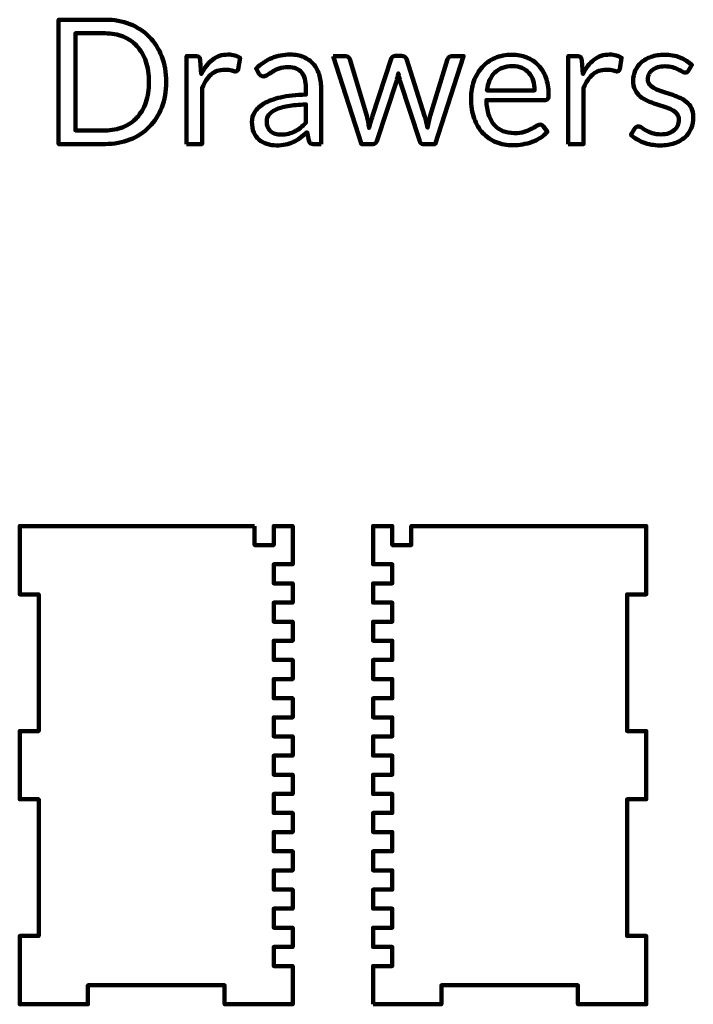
# Model space of a CAD drawing. Header units: millimetres. Extents: x -633 to 605, y -921 to 687.
# Tile 6 of 83: x -360 to -262, y -486 to -341. Entities that reach past the tile are written whole.
import ezdxf

# ---------------------------------------------------------------- set-up
doc = ezdxf.new("R2010")
doc.units = ezdxf.units.MM
doc.header["$MEASUREMENT"] = 0
doc.layers.add('Layer 1', color=7, linetype='Continuous')

msp = doc.modelspace()

# ---------------------------------------------------------------- linework, layer by layer
at = {"layer": 'Layer 1', "color": 1, "lineweight": 100}
for points, knots in [([(-338.8608, -350.5924), (-338.8608, -351.9524), (-339.0742, -353.1924), (-339.5008, -354.3124), (-339.5008, -354.3124), (-339.9342, -355.4257), (-340.5442, -356.3824), (-341.3308, -357.1824), (-341.3308, -357.1824), (-342.1175, -357.9757), (-343.0642, -358.5924), (-344.1708, -359.0324), (-344.1708, -359.0324), (-345.2708, -359.4657), (-346.4875, -359.6824), (-347.8208, -359.6824), (-347.8208, -359.6824), (-347.8208, -359.6824), (-354.6308, -359.6824), (-354.6308, -359.6824), (-354.6308, -359.6824), (-354.6308, -359.6824), (-354.6308, -341.4824), (-354.6308, -341.4824), (-354.6308, -341.4824), (-354.6308, -341.4824), (-347.8208, -341.4824), (-347.8208, -341.4824), (-347.8208, -341.4824), (-346.4875, -341.4824), (-345.2708, -341.699), (-344.1708, -342.1324), (-344.1708, -342.1324), (-343.0642, -342.5724), (-342.1175, -343.1924), (-341.3308, -343.9924), (-341.3308, -343.9924), (-340.5442, -344.7924), (-339.9342, -345.7524), (-339.5008, -346.8724), (-339.5008, -346.8724), (-339.0742, -347.9857), (-338.8608, -349.2257), (-338.8608, -350.5924)], [0, 0, 0, 0, 0.08333333, 0.08333333, 0.08333333, 0.08333333, 0.16666667, 0.16666667, 0.16666667, 0.16666667, 0.25, 0.25, 0.25, 0.25, 0.33333333, 0.33333333, 0.33333333, 0.33333333, 0.41666667, 0.41666667, 0.41666667, 0.41666667, 0.5, 0.5, 0.5, 0.5, 0.58333333, 0.58333333, 0.58333333, 0.58333333, 0.66666667, 0.66666667, 0.66666667, 0.66666667, 0.75, 0.75, 0.75, 0.75, 0.83333333, 0.83333333, 0.83333333, 0.83333333, 1, 1, 1, 1]), ([(-341.3808, -350.5924), (-341.3808, -349.4724), (-341.5342, -348.4724), (-341.8408, -347.5924), (-341.8408, -347.5924), (-342.1475, -346.7124), (-342.5808, -345.9657), (-343.1408, -345.3524), (-343.1408, -345.3524), (-343.6942, -344.7457), (-344.3708, -344.2824), (-345.1708, -343.9624), (-345.1708, -343.9624), (-345.9642, -343.6357), (-346.8475, -343.4724), (-347.8208, -343.4724), (-347.8208, -343.4724), (-347.8208, -343.4724), (-352.1508, -343.4724), (-352.1508, -343.4724), (-352.1508, -343.4724), (-352.1508, -343.4724), (-352.1508, -357.6924), (-352.1508, -357.6924), (-352.1508, -357.6924), (-352.1508, -357.6924), (-347.8208, -357.6924), (-347.8208, -357.6924), (-347.8208, -357.6924), (-346.8475, -357.6924), (-345.9642, -357.529), (-345.1708, -357.2024), (-345.1708, -357.2024), (-344.3708, -356.8824), (-343.6942, -356.419), (-343.1408, -355.8124), (-343.1408, -355.8124), (-342.5808, -355.2057), (-342.1475, -354.4624), (-341.8408, -353.5824), (-341.8408, -353.5824), (-341.5342, -352.7024), (-341.3808, -351.7057), (-341.3808, -350.5924)], [0, 0, 0, 0, 0.08333333, 0.08333333, 0.08333333, 0.08333333, 0.16666667, 0.16666667, 0.16666667, 0.16666667, 0.25, 0.25, 0.25, 0.25, 0.33333333, 0.33333333, 0.33333333, 0.33333333, 0.41666667, 0.41666667, 0.41666667, 0.41666667, 0.5, 0.5, 0.5, 0.5, 0.58333333, 0.58333333, 0.58333333, 0.58333333, 0.66666667, 0.66666667, 0.66666667, 0.66666667, 0.75, 0.75, 0.75, 0.75, 0.83333333, 0.83333333, 0.83333333, 0.83333333, 1, 1, 1, 1]), ([(-335.8646, -359.6824), (-335.8646, -359.6824), (-335.8646, -346.8124), (-335.8646, -346.8124), (-335.8646, -346.8124), (-335.8646, -346.8124), (-334.5646, -346.8124), (-334.5646, -346.8124), (-334.5646, -346.8124), (-334.318, -346.8124), (-334.148, -346.859), (-334.0546, -346.9524), (-334.0546, -346.9524), (-333.9613, -347.0457), (-333.898, -347.209), (-333.8646, -347.4424), (-333.8646, -347.4424), (-333.8646, -347.4424), (-333.7146, -349.4424), (-333.7146, -349.4424), (-333.7146, -349.4424), (-333.2746, -348.549), (-332.7313, -347.849), (-332.0846, -347.3424), (-332.0846, -347.3424), (-331.438, -346.8424), (-330.678, -346.5924), (-329.8046, -346.5924), (-329.8046, -346.5924), (-329.4446, -346.5924), (-329.1213, -346.6324), (-328.8346, -346.7124), (-328.8346, -346.7124), (-328.548, -346.7924), (-328.2813, -346.9024), (-328.0346, -347.0424), (-328.0346, -347.0424), (-328.0346, -347.0424), (-328.3246, -348.7324), (-328.3246, -348.7324), (-328.3246, -348.7324), (-328.3846, -348.9457), (-328.518, -349.0524), (-328.7246, -349.0524), (-328.7246, -349.0524), (-328.8446, -349.0524), (-329.0246, -349.0124), (-329.2646, -348.9324), (-329.2646, -348.9324), (-329.5113, -348.8524), (-329.8546, -348.8124), (-330.2946, -348.8124), (-330.2946, -348.8124), (-331.0813, -348.8124), (-331.7413, -349.039), (-332.2746, -349.4924), (-332.2746, -349.4924), (-332.8013, -349.9524), (-333.2446, -350.619), (-333.6046, -351.4924), (-333.6046, -351.4924), (-333.6046, -351.4924), (-333.6046, -359.6824), (-333.6046, -359.6824), (-333.6046, -359.6824), (-333.6046, -359.6824), (-335.8646, -359.6824), (-335.8646, -359.6824)], [0, 0, 0, 0, 0.05555556, 0.05555556, 0.05555556, 0.05555556, 0.11111111, 0.11111111, 0.11111111, 0.11111111, 0.16666667, 0.16666667, 0.16666667, 0.16666667, 0.22222222, 0.22222222, 0.22222222, 0.22222222, 0.27777778, 0.27777778, 0.27777778, 0.27777778, 0.33333333, 0.33333333, 0.33333333, 0.33333333, 0.38888889, 0.38888889, 0.38888889, 0.38888889, 0.44444444, 0.44444444, 0.44444444, 0.44444444, 0.5, 0.5, 0.5, 0.5, 0.55555556, 0.55555556, 0.55555556, 0.55555556, 0.61111111, 0.61111111, 0.61111111, 0.61111111, 0.66666667, 0.66666667, 0.66666667, 0.66666667, 0.72222222, 0.72222222, 0.72222222, 0.72222222, 0.77777778, 0.77777778, 0.77777778, 0.77777778, 0.83333333, 0.83333333, 0.83333333, 0.83333333, 0.88888889, 0.88888889, 0.88888889, 0.88888889, 1, 1, 1, 1]), ([(-316.1784, -359.6824), (-316.1784, -359.6824), (-317.1784, -359.6824), (-317.1784, -359.6824), (-317.1784, -359.6824), (-317.3984, -359.6824), (-317.5751, -359.649), (-317.7084, -359.5824), (-317.7084, -359.5824), (-317.8484, -359.5157), (-317.9384, -359.3724), (-317.9784, -359.1524), (-317.9784, -359.1524), (-317.9784, -359.1524), (-318.2284, -357.9524), (-318.2284, -357.9524), (-318.2284, -357.9524), (-318.5684, -358.259), (-318.9018, -358.5324), (-319.2284, -358.7724), (-319.2284, -358.7724), (-319.5484, -359.0124), (-319.8851, -359.2157), (-320.2384, -359.3824), (-320.2384, -359.3824), (-320.5918, -359.549), (-320.9718, -359.6757), (-321.3784, -359.7624), (-321.3784, -359.7624), (-321.7784, -359.8424), (-322.2251, -359.8824), (-322.7184, -359.8824), (-322.7184, -359.8824), (-323.2184, -359.8824), (-323.6851, -359.8124), (-324.1184, -359.6724), (-324.1184, -359.6724), (-324.5518, -359.5324), (-324.9318, -359.3257), (-325.2584, -359.0524), (-325.2584, -359.0524), (-325.5784, -358.7724), (-325.8351, -358.4157), (-326.0284, -357.9824), (-326.0284, -357.9824), (-326.2151, -357.5557), (-326.3084, -357.0524), (-326.3084, -356.4724), (-326.3084, -356.4724), (-326.3084, -355.959), (-326.1684, -355.469), (-325.8884, -355.0024), (-325.8884, -355.0024), (-325.6084, -354.5357), (-325.1584, -354.119), (-324.5384, -353.7524), (-324.5384, -353.7524), (-323.9184, -353.3857), (-323.1051, -353.0857), (-322.0984, -352.8524), (-322.0984, -352.8524), (-321.0851, -352.619), (-319.8518, -352.4857), (-318.3984, -352.4524), (-318.3984, -352.4524), (-318.3984, -352.4524), (-318.3984, -351.4524), (-318.3984, -351.4524), (-318.3984, -351.4524), (-318.3984, -350.4524), (-318.6118, -349.6957), (-319.0384, -349.1824), (-319.0384, -349.1824), (-319.4651, -348.6757), (-320.0984, -348.4224), (-320.9384, -348.4224), (-320.9384, -348.4224), (-321.4851, -348.4224), (-321.9484, -348.489), (-322.3284, -348.6224), (-322.3284, -348.6224), (-322.7084, -348.7624), (-323.0351, -348.919), (-323.3084, -349.0924), (-323.3084, -349.0924), (-323.5818, -349.2657), (-323.8184, -349.4224), (-324.0184, -349.5624), (-324.0184, -349.5624), (-324.2184, -349.7024), (-324.4151, -349.7724), (-324.6084, -349.7724), (-324.6084, -349.7724), (-324.7618, -349.7724), (-324.8951, -349.7324), (-325.0084, -349.6524), (-325.0084, -349.6524), (-325.1218, -349.5724), (-325.2118, -349.4724), (-325.2784, -349.3524), (-325.2784, -349.3524), (-325.2784, -349.3524), (-325.6884, -348.6324), (-325.6884, -348.6324), (-325.6884, -348.6324), (-324.9751, -347.9457), (-324.2084, -347.4324), (-323.3884, -347.0924), (-323.3884, -347.0924), (-322.5684, -346.759), (-321.6584, -346.5924), (-320.6584, -346.5924), (-320.6584, -346.5924), (-319.9384, -346.5924), (-319.2984, -346.709), (-318.7384, -346.9424), (-318.7384, -346.9424), (-318.1784, -347.1824), (-317.7084, -347.5124), (-317.3284, -347.9324), (-317.3284, -347.9324), (-316.9484, -348.359), (-316.6618, -348.8724), (-316.4684, -349.4724), (-316.4684, -349.4724), (-316.2751, -350.0724), (-316.1784, -350.7324), (-316.1784, -351.4524), (-316.1784, -351.4524), (-316.1784, -351.4524), (-316.1784, -359.6824), (-316.1784, -359.6824)], [0, 0, 0, 0, 0.02941176, 0.02941176, 0.02941176, 0.02941176, 0.05882353, 0.05882353, 0.05882353, 0.05882353, 0.08823529, 0.08823529, 0.08823529, 0.08823529, 0.11764706, 0.11764706, 0.11764706, 0.11764706, 0.14705882, 0.14705882, 0.14705882, 0.14705882, 0.17647059, 0.17647059, 0.17647059, 0.17647059, 0.20588235, 0.20588235, 0.20588235, 0.20588235, 0.23529412, 0.23529412, 0.23529412, 0.23529412, 0.26470588, 0.26470588, 0.26470588, 0.26470588, 0.29411765, 0.29411765, 0.29411765, 0.29411765, 0.32352941, 0.32352941, 0.32352941, 0.32352941, 0.35294118, 0.35294118, 0.35294118, 0.35294118, 0.38235294, 0.38235294, 0.38235294, 0.38235294, 0.41176471, 0.41176471, 0.41176471, 0.41176471, 0.44117647, 0.44117647, 0.44117647, 0.44117647, 0.47058824, 0.47058824, 0.47058824, 0.47058824, 0.5, 0.5, 0.5, 0.5, 0.52941176, 0.52941176, 0.52941176, 0.52941176, 0.55882353, 0.55882353, 0.55882353, 0.55882353, 0.58823529, 0.58823529, 0.58823529, 0.58823529, 0.61764706, 0.61764706, 0.61764706, 0.61764706, 0.64705882, 0.64705882, 0.64705882, 0.64705882, 0.67647059, 0.67647059, 0.67647059, 0.67647059, 0.70588235, 0.70588235, 0.70588235, 0.70588235, 0.73529412, 0.73529412, 0.73529412, 0.73529412, 0.76470588, 0.76470588, 0.76470588, 0.76470588, 0.79411765, 0.79411765, 0.79411765, 0.79411765, 0.82352941, 0.82352941, 0.82352941, 0.82352941, 0.85294118, 0.85294118, 0.85294118, 0.85294118, 0.88235294, 0.88235294, 0.88235294, 0.88235294, 0.91176471, 0.91176471, 0.91176471, 0.91176471, 0.94117647, 0.94117647, 0.94117647, 0.94117647, 1, 1, 1, 1]), ([(-314.4206, -346.8124), (-314.4206, -346.8124), (-312.6406, -346.8124), (-312.6406, -346.8124), (-312.6406, -346.8124), (-312.454, -346.8124), (-312.304, -346.859), (-312.1906, -346.9524), (-312.1906, -346.9524), (-312.0706, -347.0457), (-311.9906, -347.1557), (-311.9506, -347.2824), (-311.9506, -347.2824), (-311.9506, -347.2824), (-309.4806, -355.5724), (-309.4806, -355.5724), (-309.4806, -355.5724), (-309.414, -355.8724), (-309.3506, -356.1657), (-309.2906, -356.4524), (-309.2906, -356.4524), (-309.2306, -356.7324), (-309.1806, -357.019), (-309.1406, -357.3124), (-309.1406, -357.3124), (-309.074, -357.019), (-308.9973, -356.7324), (-308.9106, -356.4524), (-308.9106, -356.4524), (-308.824, -356.1657), (-308.734, -355.8724), (-308.6406, -355.5724), (-308.6406, -355.5724), (-308.6406, -355.5724), (-305.9306, -347.2324), (-305.9306, -347.2324), (-305.9306, -347.2324), (-305.884, -347.1057), (-305.8073, -347.0024), (-305.7006, -346.9224), (-305.7006, -346.9224), (-305.594, -346.8357), (-305.4606, -346.7924), (-305.3006, -346.7924), (-305.3006, -346.7924), (-305.3006, -346.7924), (-304.3306, -346.7924), (-304.3306, -346.7924), (-304.3306, -346.7924), (-304.1573, -346.7924), (-304.0173, -346.8357), (-303.9106, -346.9224), (-303.9106, -346.9224), (-303.7973, -347.0024), (-303.7206, -347.1057), (-303.6806, -347.2324), (-303.6806, -347.2324), (-303.6806, -347.2324), (-301.0206, -355.5724), (-301.0206, -355.5724), (-301.0206, -355.5724), (-300.9273, -355.8657), (-300.8473, -356.1557), (-300.7806, -356.4424), (-300.7806, -356.4424), (-300.7073, -356.729), (-300.6373, -357.0124), (-300.5706, -357.2924), (-300.5706, -357.2924), (-300.524, -357.0124), (-300.4673, -356.7224), (-300.4006, -356.4224), (-300.4006, -356.4224), (-300.334, -356.1157), (-300.264, -355.8324), (-300.1906, -355.5724), (-300.1906, -355.5724), (-300.1906, -355.5724), (-297.6706, -347.2824), (-297.6706, -347.2824), (-297.6706, -347.2824), (-297.6306, -347.149), (-297.5506, -347.039), (-297.4306, -346.9524), (-297.4306, -346.9524), (-297.3106, -346.859), (-297.1706, -346.8124), (-297.0106, -346.8124), (-297.0106, -346.8124), (-297.0106, -346.8124), (-295.3106, -346.8124), (-295.3106, -346.8124), (-295.3106, -346.8124), (-295.3106, -346.8124), (-299.4706, -359.6824), (-299.4706, -359.6824), (-299.4706, -359.6824), (-299.4706, -359.6824), (-301.2606, -359.6824), (-301.2606, -359.6824), (-301.2606, -359.6824), (-301.4873, -359.6824), (-301.6406, -359.539), (-301.7206, -359.2524), (-301.7206, -359.2524), (-301.7206, -359.2524), (-304.5706, -350.5224), (-304.5706, -350.5224), (-304.5706, -350.5224), (-304.6373, -350.329), (-304.6906, -350.1324), (-304.7306, -349.9324), (-304.7306, -349.9324), (-304.7773, -349.7324), (-304.8206, -349.5357), (-304.8606, -349.3424), (-304.8606, -349.3424), (-304.9006, -349.5357), (-304.944, -349.7357), (-304.9906, -349.9424), (-304.9906, -349.9424), (-305.0306, -350.1424), (-305.084, -350.3424), (-305.1506, -350.5424), (-305.1506, -350.5424), (-305.1506, -350.5424), (-308.0306, -359.2524), (-308.0306, -359.2524), (-308.0306, -359.2524), (-308.124, -359.539), (-308.2973, -359.6824), (-308.5506, -359.6824), (-308.5506, -359.6824), (-308.5506, -359.6824), (-310.2606, -359.6824), (-310.2606, -359.6824), (-310.2606, -359.6824), (-310.2606, -359.6824), (-314.4206, -346.8124), (-314.4206, -346.8124)], [0, 0, 0, 0, 0.02777778, 0.02777778, 0.02777778, 0.02777778, 0.05555556, 0.05555556, 0.05555556, 0.05555556, 0.08333333, 0.08333333, 0.08333333, 0.08333333, 0.11111111, 0.11111111, 0.11111111, 0.11111111, 0.13888889, 0.13888889, 0.13888889, 0.13888889, 0.16666667, 0.16666667, 0.16666667, 0.16666667, 0.19444444, 0.19444444, 0.19444444, 0.19444444, 0.22222222, 0.22222222, 0.22222222, 0.22222222, 0.25, 0.25, 0.25, 0.25, 0.27777778, 0.27777778, 0.27777778, 0.27777778, 0.30555556, 0.30555556, 0.30555556, 0.30555556, 0.33333333, 0.33333333, 0.33333333, 0.33333333, 0.36111111, 0.36111111, 0.36111111, 0.36111111, 0.38888889, 0.38888889, 0.38888889, 0.38888889, 0.41666667, 0.41666667, 0.41666667, 0.41666667, 0.44444444, 0.44444444, 0.44444444, 0.44444444, 0.47222222, 0.47222222, 0.47222222, 0.47222222, 0.5, 0.5, 0.5, 0.5, 0.52777778, 0.52777778, 0.52777778, 0.52777778, 0.55555556, 0.55555556, 0.55555556, 0.55555556, 0.58333333, 0.58333333, 0.58333333, 0.58333333, 0.61111111, 0.61111111, 0.61111111, 0.61111111, 0.63888889, 0.63888889, 0.63888889, 0.63888889, 0.66666667, 0.66666667, 0.66666667, 0.66666667, 0.69444444, 0.69444444, 0.69444444, 0.69444444, 0.72222222, 0.72222222, 0.72222222, 0.72222222, 0.75, 0.75, 0.75, 0.75, 0.77777778, 0.77777778, 0.77777778, 0.77777778, 0.80555556, 0.80555556, 0.80555556, 0.80555556, 0.83333333, 0.83333333, 0.83333333, 0.83333333, 0.86111111, 0.86111111, 0.86111111, 0.86111111, 0.88888889, 0.88888889, 0.88888889, 0.88888889, 0.91666667, 0.91666667, 0.91666667, 0.91666667, 0.94444444, 0.94444444, 0.94444444, 0.94444444, 1, 1, 1, 1]), ([(-288.1942, -346.6124), (-287.4276, -346.6124), (-286.7176, -346.7424), (-286.0642, -347.0024), (-286.0642, -347.0024), (-285.4109, -347.2624), (-284.8476, -347.6357), (-284.3742, -348.1224), (-284.3742, -348.1224), (-283.9009, -348.609), (-283.5309, -349.209), (-283.2642, -349.9224), (-283.2642, -349.9224), (-282.9976, -350.6357), (-282.8642, -351.449), (-282.8642, -352.3624), (-282.8642, -352.3624), (-282.8642, -352.7224), (-282.9009, -352.9624), (-282.9742, -353.0824), (-282.9742, -353.0824), (-283.0542, -353.1957), (-283.2009, -353.2524), (-283.4142, -353.2524), (-283.4142, -353.2524), (-283.4142, -353.2524), (-291.9642, -353.2524), (-291.9642, -353.2524), (-291.9642, -353.2524), (-291.9509, -354.0657), (-291.8409, -354.7724), (-291.6342, -355.3724), (-291.6342, -355.3724), (-291.4342, -355.979), (-291.1576, -356.4824), (-290.8042, -356.8824), (-290.8042, -356.8824), (-290.4442, -357.2824), (-290.0209, -357.5824), (-289.5342, -357.7824), (-289.5342, -357.7824), (-289.0409, -357.9824), (-288.4909, -358.0824), (-287.8842, -358.0824), (-287.8842, -358.0824), (-287.3109, -358.0824), (-286.8209, -358.0157), (-286.4142, -357.8824), (-286.4142, -357.8824), (-286.0009, -357.7557), (-285.6476, -357.6157), (-285.3542, -357.4624), (-285.3542, -357.4624), (-285.0542, -357.309), (-284.8076, -357.1657), (-284.6142, -357.0324), (-284.6142, -357.0324), (-284.4142, -356.9057), (-284.2409, -356.8424), (-284.0942, -356.8424), (-284.0942, -356.8424), (-283.9076, -356.8424), (-283.7642, -356.9124), (-283.6642, -357.0524), (-283.6642, -357.0524), (-283.6642, -357.0524), (-283.0242, -357.8824), (-283.0242, -357.8824), (-283.0242, -357.8824), (-283.3042, -358.2157), (-283.6409, -358.509), (-284.0342, -358.7624), (-284.0342, -358.7624), (-284.4209, -359.009), (-284.8376, -359.2157), (-285.2842, -359.3824), (-285.2842, -359.3824), (-285.7309, -359.5424), (-286.1909, -359.6624), (-286.6642, -359.7424), (-286.6642, -359.7424), (-287.1376, -359.8224), (-287.6076, -359.8624), (-288.0742, -359.8624), (-288.0742, -359.8624), (-288.9609, -359.8624), (-289.7776, -359.7124), (-290.5242, -359.4124), (-290.5242, -359.4124), (-291.2776, -359.1124), (-291.9276, -358.6724), (-292.4742, -358.0924), (-292.4742, -358.0924), (-293.0209, -357.5124), (-293.4442, -356.7924), (-293.7442, -355.9324), (-293.7442, -355.9324), (-294.0509, -355.079), (-294.2042, -354.099), (-294.2042, -352.9924), (-294.2042, -352.9924), (-294.2042, -352.0924), (-294.0676, -351.2524), (-293.7942, -350.4724), (-293.7942, -350.4724), (-293.5142, -349.6924), (-293.1176, -349.019), (-292.6042, -348.4524), (-292.6042, -348.4524), (-292.0909, -347.879), (-291.4609, -347.429), (-290.7142, -347.1024), (-290.7142, -347.1024), (-289.9676, -346.7757), (-289.1276, -346.6124), (-288.1942, -346.6124)], [0, 0, 0, 0, 0.03333333, 0.03333333, 0.03333333, 0.03333333, 0.06666667, 0.06666667, 0.06666667, 0.06666667, 0.1, 0.1, 0.1, 0.1, 0.13333333, 0.13333333, 0.13333333, 0.13333333, 0.16666667, 0.16666667, 0.16666667, 0.16666667, 0.2, 0.2, 0.2, 0.2, 0.23333333, 0.23333333, 0.23333333, 0.23333333, 0.26666667, 0.26666667, 0.26666667, 0.26666667, 0.3, 0.3, 0.3, 0.3, 0.33333333, 0.33333333, 0.33333333, 0.33333333, 0.36666667, 0.36666667, 0.36666667, 0.36666667, 0.4, 0.4, 0.4, 0.4, 0.43333333, 0.43333333, 0.43333333, 0.43333333, 0.46666667, 0.46666667, 0.46666667, 0.46666667, 0.5, 0.5, 0.5, 0.5, 0.53333333, 0.53333333, 0.53333333, 0.53333333, 0.56666667, 0.56666667, 0.56666667, 0.56666667, 0.6, 0.6, 0.6, 0.6, 0.63333333, 0.63333333, 0.63333333, 0.63333333, 0.66666667, 0.66666667, 0.66666667, 0.66666667, 0.7, 0.7, 0.7, 0.7, 0.73333333, 0.73333333, 0.73333333, 0.73333333, 0.76666667, 0.76666667, 0.76666667, 0.76666667, 0.8, 0.8, 0.8, 0.8, 0.83333333, 0.83333333, 0.83333333, 0.83333333, 0.86666667, 0.86666667, 0.86666667, 0.86666667, 0.9, 0.9, 0.9, 0.9, 0.93333333, 0.93333333, 0.93333333, 0.93333333, 1, 1, 1, 1]), ([(-279.9846, -359.6824), (-279.9846, -359.6824), (-279.9846, -346.8124), (-279.9846, -346.8124), (-279.9846, -346.8124), (-279.9846, -346.8124), (-278.6846, -346.8124), (-278.6846, -346.8124), (-278.6846, -346.8124), (-278.438, -346.8124), (-278.268, -346.859), (-278.1746, -346.9524), (-278.1746, -346.9524), (-278.0813, -347.0457), (-278.018, -347.209), (-277.9846, -347.4424), (-277.9846, -347.4424), (-277.9846, -347.4424), (-277.8346, -349.4424), (-277.8346, -349.4424), (-277.8346, -349.4424), (-277.3946, -348.549), (-276.8513, -347.849), (-276.2046, -347.3424), (-276.2046, -347.3424), (-275.558, -346.8424), (-274.798, -346.5924), (-273.9246, -346.5924), (-273.9246, -346.5924), (-273.5646, -346.5924), (-273.2413, -346.6324), (-272.9546, -346.7124), (-272.9546, -346.7124), (-272.668, -346.7924), (-272.4013, -346.9024), (-272.1546, -347.0424), (-272.1546, -347.0424), (-272.1546, -347.0424), (-272.4446, -348.7324), (-272.4446, -348.7324), (-272.4446, -348.7324), (-272.5046, -348.9457), (-272.638, -349.0524), (-272.8446, -349.0524), (-272.8446, -349.0524), (-272.9646, -349.0524), (-273.1446, -349.0124), (-273.3846, -348.9324), (-273.3846, -348.9324), (-273.6313, -348.8524), (-273.9746, -348.8124), (-274.4146, -348.8124), (-274.4146, -348.8124), (-275.2013, -348.8124), (-275.8613, -349.039), (-276.3946, -349.4924), (-276.3946, -349.4924), (-276.9213, -349.9524), (-277.3646, -350.619), (-277.7246, -351.4924), (-277.7246, -351.4924), (-277.7246, -351.4924), (-277.7246, -359.6824), (-277.7246, -359.6824), (-277.7246, -359.6824), (-277.7246, -359.6824), (-279.9846, -359.6824), (-279.9846, -359.6824)], [0, 0, 0, 0, 0.05555556, 0.05555556, 0.05555556, 0.05555556, 0.11111111, 0.11111111, 0.11111111, 0.11111111, 0.16666667, 0.16666667, 0.16666667, 0.16666667, 0.22222222, 0.22222222, 0.22222222, 0.22222222, 0.27777778, 0.27777778, 0.27777778, 0.27777778, 0.33333333, 0.33333333, 0.33333333, 0.33333333, 0.38888889, 0.38888889, 0.38888889, 0.38888889, 0.44444444, 0.44444444, 0.44444444, 0.44444444, 0.5, 0.5, 0.5, 0.5, 0.55555556, 0.55555556, 0.55555556, 0.55555556, 0.61111111, 0.61111111, 0.61111111, 0.61111111, 0.66666667, 0.66666667, 0.66666667, 0.66666667, 0.72222222, 0.72222222, 0.72222222, 0.72222222, 0.77777778, 0.77777778, 0.77777778, 0.77777778, 0.83333333, 0.83333333, 0.83333333, 0.83333333, 0.88888889, 0.88888889, 0.88888889, 0.88888889, 1, 1, 1, 1]), ([(-262.3784, -348.9424), (-262.4784, -349.129), (-262.6351, -349.2224), (-262.8484, -349.2224), (-262.8484, -349.2224), (-262.9751, -349.2224), (-263.1184, -349.1757), (-263.2784, -349.0824), (-263.2784, -349.0824), (-263.4384, -348.989), (-263.6351, -348.8824), (-263.8684, -348.7624), (-263.8684, -348.7624), (-264.1018, -348.649), (-264.3784, -348.5457), (-264.6984, -348.4524), (-264.6984, -348.4524), (-265.0251, -348.3524), (-265.4084, -348.3024), (-265.8484, -348.3024), (-265.8484, -348.3024), (-266.2284, -348.3024), (-266.5718, -348.3524), (-266.8784, -348.4524), (-266.8784, -348.4524), (-267.1784, -348.5457), (-267.4384, -348.679), (-267.6584, -348.8524), (-267.6584, -348.8524), (-267.8718, -349.019), (-268.0351, -349.2157), (-268.1484, -349.4424), (-268.1484, -349.4424), (-268.2618, -349.6624), (-268.3184, -349.9057), (-268.3184, -350.1724), (-268.3184, -350.1724), (-268.3184, -350.499), (-268.2251, -350.7724), (-268.0384, -350.9924), (-268.0384, -350.9924), (-267.8451, -351.2124), (-267.5918, -351.4024), (-267.2784, -351.5624), (-267.2784, -351.5624), (-266.9651, -351.729), (-266.6118, -351.8724), (-266.2184, -351.9924), (-266.2184, -351.9924), (-265.8184, -352.1124), (-265.4084, -352.2424), (-264.9884, -352.3824), (-264.9884, -352.3824), (-264.5684, -352.5224), (-264.1584, -352.679), (-263.7584, -352.8524), (-263.7584, -352.8524), (-263.3651, -353.019), (-263.0118, -353.229), (-262.6984, -353.4824), (-262.6984, -353.4824), (-262.3851, -353.7357), (-262.1318, -354.049), (-261.9384, -354.4224), (-261.9384, -354.4224), (-261.7518, -354.789), (-261.6584, -355.229), (-261.6584, -355.7424), (-261.6584, -355.7424), (-261.6584, -356.3357), (-261.7618, -356.8857), (-261.9684, -357.3924), (-261.9684, -357.3924), (-262.1818, -357.8924), (-262.4951, -358.329), (-262.9084, -358.7024), (-262.9084, -358.7024), (-263.3284, -359.069), (-263.8384, -359.359), (-264.4384, -359.5724), (-264.4384, -359.5724), (-265.0384, -359.779), (-265.7318, -359.8824), (-266.5184, -359.8824), (-266.5184, -359.8824), (-267.4184, -359.8824), (-268.2318, -359.739), (-268.9584, -359.4524), (-268.9584, -359.4524), (-269.6851, -359.159), (-270.3018, -358.7824), (-270.8084, -358.3224), (-270.8084, -358.3224), (-270.8084, -358.3224), (-270.2784, -357.4624), (-270.2784, -357.4624), (-270.2784, -357.4624), (-270.2118, -357.349), (-270.1318, -357.2624), (-270.0384, -357.2024), (-270.0384, -357.2024), (-269.9451, -357.1424), (-269.8218, -357.1124), (-269.6684, -357.1124), (-269.6684, -357.1124), (-269.5151, -357.1124), (-269.3551, -357.1724), (-269.1884, -357.2924), (-269.1884, -357.2924), (-269.0151, -357.4124), (-268.8084, -357.5457), (-268.5684, -357.6924), (-268.5684, -357.6924), (-268.3284, -357.8324), (-268.0351, -357.9624), (-267.6884, -358.0824), (-267.6884, -358.0824), (-267.3484, -358.2024), (-266.9218, -358.2624), (-266.4084, -358.2624), (-266.4084, -358.2624), (-265.9684, -358.2624), (-265.5818, -358.2057), (-265.2484, -358.0924), (-265.2484, -358.0924), (-264.9151, -357.9724), (-264.6384, -357.8157), (-264.4184, -357.6224), (-264.4184, -357.6224), (-264.1984, -357.429), (-264.0384, -357.2057), (-263.9384, -356.9524), (-263.9384, -356.9524), (-263.8318, -356.699), (-263.7784, -356.429), (-263.7784, -356.1424), (-263.7784, -356.1424), (-263.7784, -355.7824), (-263.8718, -355.4857), (-264.0584, -355.2524), (-264.0584, -355.2524), (-264.2518, -355.019), (-264.5051, -354.8224), (-264.8184, -354.6624), (-264.8184, -354.6624), (-265.1318, -354.4957), (-265.4884, -354.3524), (-265.8884, -354.2324), (-265.8884, -354.2324), (-266.2884, -354.1057), (-266.6984, -353.9757), (-267.1184, -353.8424), (-267.1184, -353.8424), (-267.5384, -353.7024), (-267.9518, -353.5457), (-268.3584, -353.3724), (-268.3584, -353.3724), (-268.7584, -353.199), (-269.1151, -352.9824), (-269.4284, -352.7224), (-269.4284, -352.7224), (-269.7418, -352.4624), (-269.9918, -352.139), (-270.1784, -351.7524), (-270.1784, -351.7524), (-270.3718, -351.3657), (-270.4684, -350.899), (-270.4684, -350.3524), (-270.4684, -350.3524), (-270.4684, -349.859), (-270.3651, -349.3857), (-270.1584, -348.9324), (-270.1584, -348.9324), (-269.9584, -348.479), (-269.6651, -348.0824), (-269.2784, -347.7424), (-269.2784, -347.7424), (-268.8851, -347.3957), (-268.4051, -347.1224), (-267.8384, -346.9224), (-267.8384, -346.9224), (-267.2718, -346.7157), (-266.6251, -346.6124), (-265.8984, -346.6124), (-265.8984, -346.6124), (-265.0518, -346.6124), (-264.2918, -346.7457), (-263.6184, -347.0124), (-263.6184, -347.0124), (-262.9451, -347.279), (-262.3618, -347.6457), (-261.8684, -348.1124), (-261.8684, -348.1124), (-261.8684, -348.1124), (-262.3784, -348.9424), (-262.3784, -348.9424)], [0, 0, 0, 0, 0.02, 0.02, 0.02, 0.02, 0.04, 0.04, 0.04, 0.04, 0.06, 0.06, 0.06, 0.06, 0.08, 0.08, 0.08, 0.08, 0.1, 0.1, 0.1, 0.1, 0.12, 0.12, 0.12, 0.12, 0.14, 0.14, 0.14, 0.14, 0.16, 0.16, 0.16, 0.16, 0.18, 0.18, 0.18, 0.18, 0.2, 0.2, 0.2, 0.2, 0.22, 0.22, 0.22, 0.22, 0.24, 0.24, 0.24, 0.24, 0.26, 0.26, 0.26, 0.26, 0.28, 0.28, 0.28, 0.28, 0.3, 0.3, 0.3, 0.3, 0.32, 0.32, 0.32, 0.32, 0.34, 0.34, 0.34, 0.34, 0.36, 0.36, 0.36, 0.36, 0.38, 0.38, 0.38, 0.38, 0.4, 0.4, 0.4, 0.4, 0.42, 0.42, 0.42, 0.42, 0.44, 0.44, 0.44, 0.44, 0.46, 0.46, 0.46, 0.46, 0.48, 0.48, 0.48, 0.48, 0.5, 0.5, 0.5, 0.5, 0.52, 0.52, 0.52, 0.52, 0.54, 0.54, 0.54, 0.54, 0.56, 0.56, 0.56, 0.56, 0.58, 0.58, 0.58, 0.58, 0.6, 0.6, 0.6, 0.6, 0.62, 0.62, 0.62, 0.62, 0.64, 0.64, 0.64, 0.64, 0.66, 0.66, 0.66, 0.66, 0.68, 0.68, 0.68, 0.68, 0.7, 0.7, 0.7, 0.7, 0.72, 0.72, 0.72, 0.72, 0.74, 0.74, 0.74, 0.74, 0.76, 0.76, 0.76, 0.76, 0.78, 0.78, 0.78, 0.78, 0.8, 0.8, 0.8, 0.8, 0.82, 0.82, 0.82, 0.82, 0.84, 0.84, 0.84, 0.84, 0.86, 0.86, 0.86, 0.86, 0.88, 0.88, 0.88, 0.88, 0.9, 0.9, 0.9, 0.9, 0.92, 0.92, 0.92, 0.92, 0.94, 0.94, 0.94, 0.94, 0.96, 0.96, 0.96, 0.96, 1, 1, 1, 1]), ([(-288.1442, -348.2824), (-289.2376, -348.2824), (-290.0976, -348.5957), (-290.7242, -349.2224), (-290.7242, -349.2224), (-291.3509, -349.8557), (-291.7409, -350.729), (-291.8942, -351.8424), (-291.8942, -351.8424), (-291.8942, -351.8424), (-284.8942, -351.8424), (-284.8942, -351.8424), (-284.8942, -351.8424), (-284.8942, -351.3224), (-284.9676, -350.8424), (-285.1142, -350.4024), (-285.1142, -350.4024), (-285.2542, -349.969), (-285.4642, -349.5924), (-285.7442, -349.2724), (-285.7442, -349.2724), (-286.0242, -348.959), (-286.3642, -348.7157), (-286.7642, -348.5424), (-286.7642, -348.5424), (-287.1709, -348.369), (-287.6309, -348.2824), (-288.1442, -348.2824)], [0, 0, 0, 0, 0.125, 0.125, 0.125, 0.125, 0.25, 0.25, 0.25, 0.25, 0.375, 0.375, 0.375, 0.375, 0.5, 0.5, 0.5, 0.5, 0.625, 0.625, 0.625, 0.625, 0.75, 0.75, 0.75, 0.75, 1, 1, 1, 1]), ([(-322.0384, -358.3024), (-321.6451, -358.3024), (-321.2818, -358.2624), (-320.9484, -358.1824), (-320.9484, -358.1824), (-320.6218, -358.0957), (-320.3118, -357.979), (-320.0184, -357.8324), (-320.0184, -357.8324), (-319.7251, -357.6857), (-319.4451, -357.5057), (-319.1784, -357.2924), (-319.1784, -357.2924), (-318.9118, -357.079), (-318.6518, -356.839), (-318.3984, -356.5724), (-318.3984, -356.5724), (-318.3984, -356.5724), (-318.3984, -353.8924), (-318.3984, -353.8924), (-318.3984, -353.8924), (-319.4384, -353.9257), (-320.3218, -354.009), (-321.0484, -354.1424), (-321.0484, -354.1424), (-321.7818, -354.269), (-322.3751, -354.439), (-322.8284, -354.6524), (-322.8284, -354.6524), (-323.2884, -354.8657), (-323.6218, -355.1157), (-323.8284, -355.4024), (-323.8284, -355.4024), (-324.0351, -355.689), (-324.1384, -356.0124), (-324.1384, -356.3724), (-324.1384, -356.3724), (-324.1384, -356.7057), (-324.0818, -356.9957), (-323.9684, -357.2424), (-323.9684, -357.2424), (-323.8618, -357.489), (-323.7151, -357.689), (-323.5284, -357.8424), (-323.5284, -357.8424), (-323.3418, -358.0024), (-323.1218, -358.119), (-322.8684, -358.1924), (-322.8684, -358.1924), (-322.6151, -358.2657), (-322.3384, -358.3024), (-322.0384, -358.3024)], [0, 0, 0, 0, 0.07142857, 0.07142857, 0.07142857, 0.07142857, 0.14285714, 0.14285714, 0.14285714, 0.14285714, 0.21428571, 0.21428571, 0.21428571, 0.21428571, 0.28571429, 0.28571429, 0.28571429, 0.28571429, 0.35714286, 0.35714286, 0.35714286, 0.35714286, 0.42857143, 0.42857143, 0.42857143, 0.42857143, 0.5, 0.5, 0.5, 0.5, 0.57142857, 0.57142857, 0.57142857, 0.57142857, 0.64285714, 0.64285714, 0.64285714, 0.64285714, 0.71428571, 0.71428571, 0.71428571, 0.71428571, 0.78571429, 0.78571429, 0.78571429, 0.78571429, 0.85714286, 0.85714286, 0.85714286, 0.85714286, 1, 1, 1, 1])]:
    msp.add_open_spline(points, degree=3, knots=knots, dxfattribs=at)
at = {"layer": 'Layer 1', "lineweight": 100}
for points in [[(-325.9168, -415.5891), (-325.9168, -415.5891), (-360.3168, -415.5891), (-360.3168, -415.5891), (-360.3168, -415.5891), (-360.3168, -415.5891), (-360.3168, -425.5891), (-360.3168, -425.5891), (-360.3168, -425.5891), (-360.3168, -425.5891), (-357.5168, -425.5891), (-357.5168, -425.5891), (-357.5168, -425.5891), (-357.5168, -425.5891), (-357.5168, -445.5891), (-357.5168, -445.5891), (-357.5168, -445.5891), (-357.5168, -445.5891), (-360.3168, -445.5891), (-360.3168, -445.5891), (-360.3168, -445.5891), (-360.3168, -445.5891), (-360.3168, -455.5891), (-360.3168, -455.5891), (-360.3168, -455.5891), (-360.3168, -455.5891), (-357.5168, -455.5891), (-357.5168, -455.5891), (-357.5168, -455.5891), (-357.5168, -455.5891), (-357.5168, -475.5891), (-357.5168, -475.5891), (-357.5168, -475.5891), (-357.5168, -475.5891), (-360.3168, -475.5891), (-360.3168, -475.5891), (-360.3168, -475.5891), (-360.3168, -475.5891), (-360.3168, -485.5891), (-360.3168, -485.5891), (-360.3168, -485.5891), (-360.3168, -485.5891), (-350.3168, -485.5891), (-350.3168, -485.5891), (-350.3168, -485.5891), (-350.3168, -485.5891), (-350.3168, -482.7891), (-350.3168, -482.7891), (-350.3168, -482.7891), (-350.3168, -482.7891), (-330.3168, -482.7891), (-330.3168, -482.7891), (-330.3168, -482.7891), (-330.3168, -482.7891), (-330.3168, -485.5891), (-330.3168, -485.5891), (-330.3168, -485.5891), (-330.3168, -485.5891), (-320.3168, -485.5891), (-320.3168, -485.5891), (-320.3168, -485.5891), (-320.3168, -485.5891), (-320.3168, -479.9891), (-320.3168, -479.9891), (-320.3168, -479.9891), (-320.3168, -479.9891), (-323.1168, -479.9891), (-323.1168, -479.9891), (-323.1168, -479.9891), (-323.1168, -479.9891), (-323.1168, -477.1891), (-323.1168, -477.1891), (-323.1168, -477.1891), (-323.1168, -477.1891), (-320.3168, -477.1891), (-320.3168, -477.1891), (-320.3168, -477.1891), (-320.3168, -477.1891), (-320.3168, -474.3891), (-320.3168, -474.3891), (-320.3168, -474.3891), (-320.3168, -474.3891), (-323.1168, -474.3891), (-323.1168, -474.3891), (-323.1168, -474.3891), (-323.1168, -474.3891), (-323.1168, -471.5891), (-323.1168, -471.5891), (-323.1168, -471.5891), (-323.1168, -471.5891), (-320.3168, -471.5891), (-320.3168, -471.5891), (-320.3168, -471.5891), (-320.3168, -471.5891), (-320.3168, -468.7891), (-320.3168, -468.7891), (-320.3168, -468.7891), (-320.3168, -468.7891), (-323.1168, -468.7891), (-323.1168, -468.7891), (-323.1168, -468.7891), (-323.1168, -468.7891), (-323.1168, -465.9891), (-323.1168, -465.9891), (-323.1168, -465.9891), (-323.1168, -465.9891), (-320.3168, -465.9891), (-320.3168, -465.9891), (-320.3168, -465.9891), (-320.3168, -465.9891), (-320.3168, -463.1891), (-320.3168, -463.1891), (-320.3168, -463.1891), (-320.3168, -463.1891), (-323.1168, -463.1891), (-323.1168, -463.1891), (-323.1168, -463.1891), (-323.1168, -463.1891), (-323.1168, -460.3891), (-323.1168, -460.3891), (-323.1168, -460.3891), (-323.1168, -460.3891), (-320.3168, -460.3891), (-320.3168, -460.3891), (-320.3168, -460.3891), (-320.3168, -460.3891), (-320.3168, -457.5891), (-320.3168, -457.5891), (-320.3168, -457.5891), (-320.3168, -457.5891), (-323.1168, -457.5891), (-323.1168, -457.5891), (-323.1168, -457.5891), (-323.1168, -457.5891), (-323.1168, -454.7891), (-323.1168, -454.7891), (-323.1168, -454.7891), (-323.1168, -454.7891), (-320.3168, -454.7891), (-320.3168, -454.7891), (-320.3168, -454.7891), (-320.3168, -454.7891), (-320.3168, -451.9891), (-320.3168, -451.9891), (-320.3168, -451.9891), (-320.3168, -451.9891), (-323.1168, -451.9891), (-323.1168, -451.9891), (-323.1168, -451.9891), (-323.1168, -451.9891), (-323.1168, -449.1891), (-323.1168, -449.1891), (-323.1168, -449.1891), (-323.1168, -449.1891), (-320.3168, -449.1891), (-320.3168, -449.1891), (-320.3168, -449.1891), (-320.3168, -449.1891), (-320.3168, -446.3891), (-320.3168, -446.3891), (-320.3168, -446.3891), (-320.3168, -446.3891), (-323.1168, -446.3891), (-323.1168, -446.3891), (-323.1168, -446.3891), (-323.1168, -446.3891), (-323.1168, -443.5891), (-323.1168, -443.5891), (-323.1168, -443.5891), (-323.1168, -443.5891), (-320.3168, -443.5891), (-320.3168, -443.5891), (-320.3168, -443.5891), (-320.3168, -443.5891), (-320.3168, -440.7891), (-320.3168, -440.7891), (-320.3168, -440.7891), (-320.3168, -440.7891), (-323.1168, -440.7891), (-323.1168, -440.7891), (-323.1168, -440.7891), (-323.1168, -440.7891), (-323.1168, -437.9891), (-323.1168, -437.9891), (-323.1168, -437.9891), (-323.1168, -437.9891), (-320.3168, -437.9891), (-320.3168, -437.9891), (-320.3168, -437.9891), (-320.3168, -437.9891), (-320.3168, -435.1891), (-320.3168, -435.1891), (-320.3168, -435.1891), (-320.3168, -435.1891), (-323.1168, -435.1891), (-323.1168, -435.1891), (-323.1168, -435.1891), (-323.1168, -435.1891), (-323.1168, -432.3891), (-323.1168, -432.3891), (-323.1168, -432.3891), (-323.1168, -432.3891), (-320.3168, -432.3891), (-320.3168, -432.3891), (-320.3168, -432.3891), (-320.3168, -432.3891), (-320.3168, -429.5891), (-320.3168, -429.5891), (-320.3168, -429.5891), (-320.3168, -429.5891), (-323.1168, -429.5891), (-323.1168, -429.5891), (-323.1168, -429.5891), (-323.1168, -429.5891), (-323.1168, -426.7891), (-323.1168, -426.7891), (-323.1168, -426.7891), (-323.1168, -426.7891), (-320.3168, -426.7891), (-320.3168, -426.7891), (-320.3168, -426.7891), (-320.3168, -426.7891), (-320.3168, -423.9891), (-320.3168, -423.9891), (-320.3168, -423.9891), (-320.3168, -423.9891), (-323.1168, -423.9891), (-323.1168, -423.9891), (-323.1168, -423.9891), (-323.1168, -423.9891), (-323.1168, -421.1891), (-323.1168, -421.1891), (-323.1168, -421.1891), (-323.1168, -421.1891), (-320.3168, -421.1891), (-320.3168, -421.1891), (-320.3168, -421.1891), (-320.3168, -421.1891), (-320.3168, -415.5891), (-320.3168, -415.5891), (-320.3168, -415.5891), (-320.3168, -415.5891), (-323.1168, -415.5891), (-323.1168, -415.5891), (-323.1168, -415.5891), (-323.1168, -415.5891), (-323.1168, -418.3891), (-323.1168, -418.3891), (-323.1168, -418.3891), (-323.1168, -418.3891), (-325.9168, -418.3891), (-325.9168, -418.3891), (-325.9168, -418.3891), (-325.9168, -418.3891), (-325.9168, -415.5891), (-325.9168, -415.5891)], [(-308.5592, -485.5891), (-308.5592, -485.5891), (-298.5592, -485.5891), (-298.5592, -485.5891), (-298.5592, -485.5891), (-298.5592, -485.5891), (-298.5592, -482.7891), (-298.5592, -482.7891), (-298.5592, -482.7891), (-298.5592, -482.7891), (-278.5592, -482.7891), (-278.5592, -482.7891), (-278.5592, -482.7891), (-278.5592, -482.7891), (-278.5592, -485.5891), (-278.5592, -485.5891), (-278.5592, -485.5891), (-278.5592, -485.5891), (-268.5592, -485.5891), (-268.5592, -485.5891), (-268.5592, -485.5891), (-268.5592, -485.5891), (-268.5592, -475.5891), (-268.5592, -475.5891), (-268.5592, -475.5891), (-268.5592, -475.5891), (-271.3592, -475.5891), (-271.3592, -475.5891), (-271.3592, -475.5891), (-271.3592, -475.5891), (-271.3592, -455.5891), (-271.3592, -455.5891), (-271.3592, -455.5891), (-271.3592, -455.5891), (-268.5592, -455.5891), (-268.5592, -455.5891), (-268.5592, -455.5891), (-268.5592, -455.5891), (-268.5592, -445.5891), (-268.5592, -445.5891), (-268.5592, -445.5891), (-268.5592, -445.5891), (-271.3592, -445.5891), (-271.3592, -445.5891), (-271.3592, -445.5891), (-271.3592, -445.5891), (-271.3592, -425.5891), (-271.3592, -425.5891), (-271.3592, -425.5891), (-271.3592, -425.5891), (-268.5592, -425.5891), (-268.5592, -425.5891), (-268.5592, -425.5891), (-268.5592, -425.5891), (-268.5592, -415.5891), (-268.5592, -415.5891), (-268.5592, -415.5891), (-268.5592, -415.5891), (-302.9592, -415.5891), (-302.9592, -415.5891), (-302.9592, -415.5891), (-302.9592, -415.5891), (-302.9592, -418.3891), (-302.9592, -418.3891), (-302.9592, -418.3891), (-302.9592, -418.3891), (-305.7592, -418.3891), (-305.7592, -418.3891), (-305.7592, -418.3891), (-305.7592, -418.3891), (-305.7592, -415.5891), (-305.7592, -415.5891), (-305.7592, -415.5891), (-305.7592, -415.5891), (-308.5592, -415.5891), (-308.5592, -415.5891), (-308.5592, -415.5891), (-308.5592, -415.5891), (-308.5592, -421.1891), (-308.5592, -421.1891), (-308.5592, -421.1891), (-308.5592, -421.1891), (-305.7592, -421.1891), (-305.7592, -421.1891), (-305.7592, -421.1891), (-305.7592, -421.1891), (-305.7592, -423.9891), (-305.7592, -423.9891), (-305.7592, -423.9891), (-305.7592, -423.9891), (-308.5592, -423.9891), (-308.5592, -423.9891), (-308.5592, -423.9891), (-308.5592, -423.9891), (-308.5592, -426.7891), (-308.5592, -426.7891), (-308.5592, -426.7891), (-308.5592, -426.7891), (-305.7592, -426.7891), (-305.7592, -426.7891), (-305.7592, -426.7891), (-305.7592, -426.7891), (-305.7592, -429.5891), (-305.7592, -429.5891), (-305.7592, -429.5891), (-305.7592, -429.5891), (-308.5592, -429.5891), (-308.5592, -429.5891), (-308.5592, -429.5891), (-308.5592, -429.5891), (-308.5592, -432.3891), (-308.5592, -432.3891), (-308.5592, -432.3891), (-308.5592, -432.3891), (-305.7592, -432.3891), (-305.7592, -432.3891), (-305.7592, -432.3891), (-305.7592, -432.3891), (-305.7592, -435.1891), (-305.7592, -435.1891), (-305.7592, -435.1891), (-305.7592, -435.1891), (-308.5592, -435.1891), (-308.5592, -435.1891), (-308.5592, -435.1891), (-308.5592, -435.1891), (-308.5592, -437.9891), (-308.5592, -437.9891), (-308.5592, -437.9891), (-308.5592, -437.9891), (-305.7592, -437.9891), (-305.7592, -437.9891), (-305.7592, -437.9891), (-305.7592, -437.9891), (-305.7592, -440.7891), (-305.7592, -440.7891), (-305.7592, -440.7891), (-305.7592, -440.7891), (-308.5592, -440.7891), (-308.5592, -440.7891), (-308.5592, -440.7891), (-308.5592, -440.7891), (-308.5592, -443.5891), (-308.5592, -443.5891), (-308.5592, -443.5891), (-308.5592, -443.5891), (-305.7592, -443.5891), (-305.7592, -443.5891), (-305.7592, -443.5891), (-305.7592, -443.5891), (-305.7592, -446.3891), (-305.7592, -446.3891), (-305.7592, -446.3891), (-305.7592, -446.3891), (-308.5592, -446.3891), (-308.5592, -446.3891), (-308.5592, -446.3891), (-308.5592, -446.3891), (-308.5592, -449.1891), (-308.5592, -449.1891), (-308.5592, -449.1891), (-308.5592, -449.1891), (-305.7592, -449.1891), (-305.7592, -449.1891), (-305.7592, -449.1891), (-305.7592, -449.1891), (-305.7592, -451.9891), (-305.7592, -451.9891), (-305.7592, -451.9891), (-305.7592, -451.9891), (-308.5592, -451.9891), (-308.5592, -451.9891), (-308.5592, -451.9891), (-308.5592, -451.9891), (-308.5592, -454.7891), (-308.5592, -454.7891), (-308.5592, -454.7891), (-308.5592, -454.7891), (-305.7592, -454.7891), (-305.7592, -454.7891), (-305.7592, -454.7891), (-305.7592, -454.7891), (-305.7592, -457.5891), (-305.7592, -457.5891), (-305.7592, -457.5891), (-305.7592, -457.5891), (-308.5592, -457.5891), (-308.5592, -457.5891), (-308.5592, -457.5891), (-308.5592, -457.5891), (-308.5592, -460.3891), (-308.5592, -460.3891), (-308.5592, -460.3891), (-308.5592, -460.3891), (-305.7592, -460.3891), (-305.7592, -460.3891), (-305.7592, -460.3891), (-305.7592, -460.3891), (-305.7592, -463.1891), (-305.7592, -463.1891), (-305.7592, -463.1891), (-305.7592, -463.1891), (-308.5592, -463.1891), (-308.5592, -463.1891), (-308.5592, -463.1891), (-308.5592, -463.1891), (-308.5592, -465.9891), (-308.5592, -465.9891), (-308.5592, -465.9891), (-308.5592, -465.9891), (-305.7592, -465.9891), (-305.7592, -465.9891), (-305.7592, -465.9891), (-305.7592, -465.9891), (-305.7592, -468.7891), (-305.7592, -468.7891), (-305.7592, -468.7891), (-305.7592, -468.7891), (-308.5592, -468.7891), (-308.5592, -468.7891), (-308.5592, -468.7891), (-308.5592, -468.7891), (-308.5592, -471.5891), (-308.5592, -471.5891), (-308.5592, -471.5891), (-308.5592, -471.5891), (-305.7592, -471.5891), (-305.7592, -471.5891), (-305.7592, -471.5891), (-305.7592, -471.5891), (-305.7592, -474.3891), (-305.7592, -474.3891), (-305.7592, -474.3891), (-305.7592, -474.3891), (-308.5592, -474.3891), (-308.5592, -474.3891), (-308.5592, -474.3891), (-308.5592, -474.3891), (-308.5592, -477.1891), (-308.5592, -477.1891), (-308.5592, -477.1891), (-308.5592, -477.1891), (-305.7592, -477.1891), (-305.7592, -477.1891), (-305.7592, -477.1891), (-305.7592, -477.1891), (-305.7592, -479.9891), (-305.7592, -479.9891), (-305.7592, -479.9891), (-305.7592, -479.9891), (-308.5592, -479.9891), (-308.5592, -479.9891), (-308.5592, -479.9891), (-308.5592, -479.9891), (-308.5592, -485.5891), (-308.5592, -485.5891)]]:
    msp.add_open_spline(points, degree=3, knots=[0, 0, 0, 0, 0.01538462, 0.01538462, 0.01538462, 0.01538462, 0.03076923, 0.03076923, 0.03076923, 0.03076923, 0.04615385, 0.04615385, 0.04615385, 0.04615385, 0.06153846, 0.06153846, 0.06153846, 0.06153846, 0.07692308, 0.07692308, 0.07692308, 0.07692308, 0.09230769, 0.09230769, 0.09230769, 0.09230769, 0.10769231, 0.10769231, 0.10769231, 0.10769231, 0.12307692, 0.12307692, 0.12307692, 0.12307692, 0.13846154, 0.13846154, 0.13846154, 0.13846154, 0.15384615, 0.15384615, 0.15384615, 0.15384615, 0.16923077, 0.16923077, 0.16923077, 0.16923077, 0.18461538, 0.18461538, 0.18461538, 0.18461538, 0.2, 0.2, 0.2, 0.2, 0.21538462, 0.21538462, 0.21538462, 0.21538462, 0.23076923, 0.23076923, 0.23076923, 0.23076923, 0.24615385, 0.24615385, 0.24615385, 0.24615385, 0.26153846, 0.26153846, 0.26153846, 0.26153846, 0.27692308, 0.27692308, 0.27692308, 0.27692308, 0.29230769, 0.29230769, 0.29230769, 0.29230769, 0.30769231, 0.30769231, 0.30769231, 0.30769231, 0.32307692, 0.32307692, 0.32307692, 0.32307692, 0.33846154, 0.33846154, 0.33846154, 0.33846154, 0.35384615, 0.35384615, 0.35384615, 0.35384615, 0.36923077, 0.36923077, 0.36923077, 0.36923077, 0.38461538, 0.38461538, 0.38461538, 0.38461538, 0.4, 0.4, 0.4, 0.4, 0.41538462, 0.41538462, 0.41538462, 0.41538462, 0.43076923, 0.43076923, 0.43076923, 0.43076923, 0.44615385, 0.44615385, 0.44615385, 0.44615385, 0.46153846, 0.46153846, 0.46153846, 0.46153846, 0.47692308, 0.47692308, 0.47692308, 0.47692308, 0.49230769, 0.49230769, 0.49230769, 0.49230769, 0.50769231, 0.50769231, 0.50769231, 0.50769231, 0.52307692, 0.52307692, 0.52307692, 0.52307692, 0.53846154, 0.53846154, 0.53846154, 0.53846154, 0.55384615, 0.55384615, 0.55384615, 0.55384615, 0.56923077, 0.56923077, 0.56923077, 0.56923077, 0.58461538, 0.58461538, 0.58461538, 0.58461538, 0.6, 0.6, 0.6, 0.6, 0.61538462, 0.61538462, 0.61538462, 0.61538462, 0.63076923, 0.63076923, 0.63076923, 0.63076923, 0.64615385, 0.64615385, 0.64615385, 0.64615385, 0.66153846, 0.66153846, 0.66153846, 0.66153846, 0.67692308, 0.67692308, 0.67692308, 0.67692308, 0.69230769, 0.69230769, 0.69230769, 0.69230769, 0.70769231, 0.70769231, 0.70769231, 0.70769231, 0.72307692, 0.72307692, 0.72307692, 0.72307692, 0.73846154, 0.73846154, 0.73846154, 0.73846154, 0.75384615, 0.75384615, 0.75384615, 0.75384615, 0.76923077, 0.76923077, 0.76923077, 0.76923077, 0.78461538, 0.78461538, 0.78461538, 0.78461538, 0.8, 0.8, 0.8, 0.8, 0.81538462, 0.81538462, 0.81538462, 0.81538462, 0.83076923, 0.83076923, 0.83076923, 0.83076923, 0.84615385, 0.84615385, 0.84615385, 0.84615385, 0.86153846, 0.86153846, 0.86153846, 0.86153846, 0.87692308, 0.87692308, 0.87692308, 0.87692308, 0.89230769, 0.89230769, 0.89230769, 0.89230769, 0.90769231, 0.90769231, 0.90769231, 0.90769231, 0.92307692, 0.92307692, 0.92307692, 0.92307692, 0.93846154, 0.93846154, 0.93846154, 0.93846154, 0.95384615, 0.95384615, 0.95384615, 0.95384615, 0.96923077, 0.96923077, 0.96923077, 0.96923077, 1, 1, 1, 1], dxfattribs=at)

doc.saveas('drawing.dxf')
